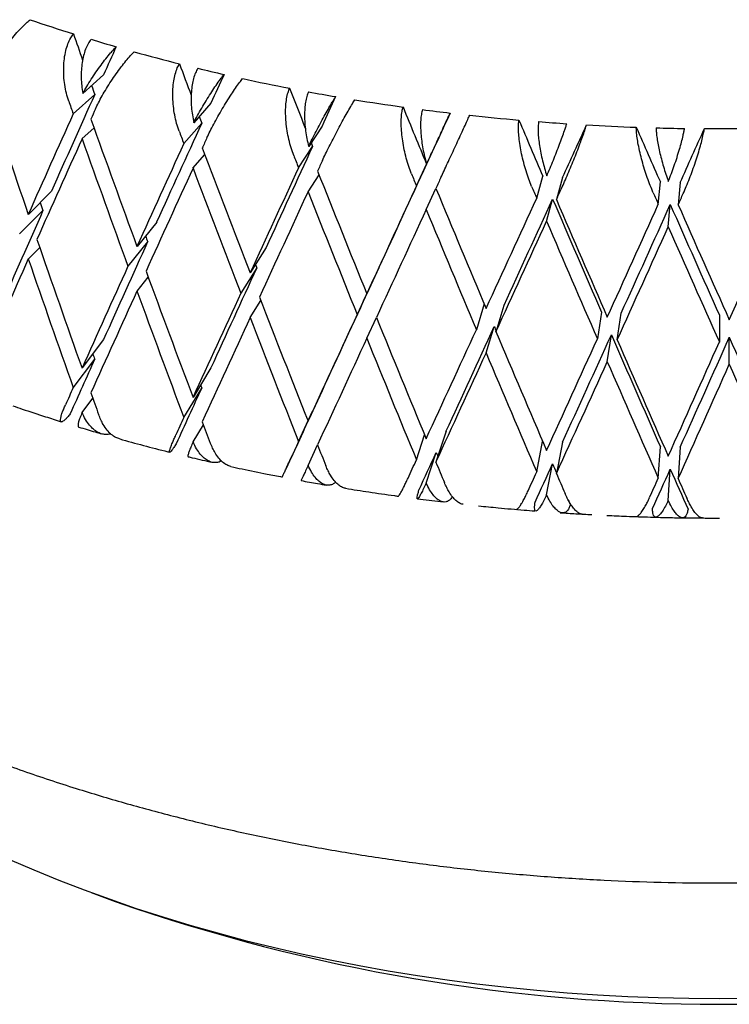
# Model space of a CAD drawing. Header units: millimetres. Extents: x 8 to 740, y 12 to 985.
# Tile 3 of 62: x 683.59 to 691.2, y 85.34 to 95.9. Entities that reach past the tile are written whole.
import ezdxf

# ---------------------------------------------------------------- set-up
doc = ezdxf.new("R2010")
doc.units = ezdxf.units.MM

msp = doc.modelspace()

# ---------------------------------------------------------------- linework, layer by layer
at = {"color": 7, "linetype": 'Continuous', "lineweight": 30}
for p, q in [((684.491, 95.306), (684.269, 95.107)), ((684.165, 94.889), (684.396, 95.096)), ((685.641, 95.003), (685.457, 94.793)), ((685.351, 94.569), (685.542, 94.787)), ((684.259, 94.621), (684.389, 94.737)), ((686.833, 94.758), (686.689, 94.54)), ((686.581, 94.311), (686.731, 94.537)), ((688.057, 94.574), (687.953, 94.35)), ((685.449, 94.306), (685.576, 94.451)), ((687.845, 94.115), (687.953, 94.348)), ((686.682, 94.053), (686.801, 94.233)), ((689.133, 93.984), (689.199, 94.222)), ((689.41, 94.206), (689.345, 93.969)), ((690.437, 93.918), (690.459, 94.158)), ((690.672, 94.153), (690.65, 93.914)), ((683.934, 94.061), (683.684, 93.811)), ((687.949, 93.864), (688.053, 94.089)), ((689.239, 93.736), (689.304, 93.975)), ((683.841, 93.852), (683.591, 93.603)), ((690.543, 93.676), (690.565, 93.917)), ((685.06, 93.728), (684.849, 93.467)), ((683.684, 93.333), (683.806, 93.456)), ((684.963, 93.515), (684.752, 93.254)), ((686.232, 93.454), (686.061, 93.183)), ((686.132, 93.236), (685.961, 92.965)), ((687.441, 93.239), (687.312, 92.96)), ((684.849, 92.989), (684.969, 93.138)), ((687.338, 93.016), (687.209, 92.737)), ((686.061, 92.705), (686.176, 92.887)), ((688.571, 92.851), (688.487, 92.574)), ((688.697, 92.553), (688.783, 92.838)), ((687.312, 92.483), (687.415, 92.706)), ((689.828, 92.763), (689.784, 92.475)), ((689.996, 92.465), (690.04, 92.753)), ((691.091, 92.731), (691.091, 92.442)), ((688.592, 92.325), (688.678, 92.609)), ((684.491, 92.468), (684.26, 92.164)), ((689.89, 92.231), (689.934, 92.519)), ((691.198, 92.204), (691.198, 92.493)), ((684.165, 91.953), (684.396, 92.258)), ((685.641, 92.165), (685.45, 91.849)), ((685.351, 91.634), (685.542, 91.949)), ((684.26, 91.687), (684.376, 91.839)), ((686.833, 91.92), (686.682, 91.596)), ((686.581, 91.375), (686.731, 91.7)), ((685.45, 91.373), (685.561, 91.555)), ((687.845, 91.18), (687.932, 91.446)), ((688.161, 91.485), (688.053, 91.154)), ((686.683, 91.119), (686.785, 91.339)), ((689.133, 91.049), (689.197, 91.377)), ((689.41, 91.369), (689.345, 91.034)), ((690.437, 90.983), (690.459, 91.32)), ((690.672, 91.316), (690.65, 90.978)), ((687.949, 90.929), (688.057, 91.259)), ((689.239, 90.803), (689.304, 91.137)), ((690.544, 90.743), (690.565, 91.079)), ((684.359, 86.541), (684.616, 86.446))]:
    msp.add_line(p, q, dxfattribs=at)
at = {"color": 7, "linetype": 'Continuous', "lineweight": 30, "flags": 128}
msp.add_lwpolyline([(683.482, 86.896), (683.744, 86.783), (684.011, 86.674), (684.283, 86.569), (684.56, 86.468), (684.841, 86.371), (685.127, 86.279), (685.416, 86.191), (685.71, 86.108), (686.007, 86.028), (686.308, 85.954), (686.612, 85.884), (686.919, 85.819), (687.229, 85.758), (687.541, 85.702), (687.856, 85.651), (688.173, 85.604), (688.492, 85.562), (688.813, 85.525), (689.136, 85.493), (689.46, 85.466), (689.785, 85.444), (690.111, 85.427), (690.437, 85.415), (690.764, 85.407), (691.091, 85.405), (691.419, 85.407)], dxfattribs=at)
at = {"color": 7, "linetype": 'Continuous', "lineweight": 30}
for centre, radius, start, end in [((689.929, 114.114), 19.251, 251.1301, 252.5863), ((690.18, 114.921), 20.096, 253.1537, 253.9589), ((690.396, 115.693), 20.898, 254.5198, 255.8985), ((690.578, 116.426), 21.653, 256.4378, 257.2039), ((690.728, 117.105), 22.349, 257.7382, 259.0565), ((690.847, 117.727), 22.982, 259.5742, 260.3106), ((690.937, 118.279), 23.541, 260.8246, 262.098), ((691.003, 118.759), 24.025, 262.6001, 263.315), ((691.047, 119.155), 24.424, 263.8146, 265.0572), ((691.073, 119.466), 24.736, 265.549, 266.2501), ((691.087, 119.685), 24.956, 266.7407, 267.9655), ((691.091, 119.813), 25.084, 268.4522, 269.1468), ((691.091, 119.844), 25.114, 269.6335, 270.8532), ((691.091, 104.897), 19.554, 250.6601, 289.3399)]:
    msp.add_arc(centre, radius, start, end, dxfattribs=at)
for centre, major_axis, ratio, start_param, end_param in [((691.091, 101.102), (-12.185, 36.764), 0.213798, 1.6459, 1.653601), ((691.091, 101.102), (14.148, 29.216), 0.108625, 1.812265, 1.822759), ((691.091, 101.102), (-12.723, 36.174), 0.192259, 1.660494, 1.669918), ((691.091, 101.102), (14.345, 29.951), 0.070696, 1.799101, 1.809596), ((691.091, 101.579), (-11.976, 38.613), 0.233895, 1.663885, 1.700409), ((691.091, 101.102), (-12.185, 36.764), 0.213798, 1.661119, 1.663741), ((691.091, 101.102), (-13.192, 35.556), 0.169273, 1.675551, 1.687728), ((691.091, 101.102), (14.148, 29.216), 0.108625, 1.830106, 1.8664), ((691.091, 101.102), (-12.605, 38.032), 0.213798, 1.660101, 1.663741), ((691.091, 101.102), (14.461, 30.688), 0.034713, 1.784856, 1.79535), ((691.091, 100.624), (14.636, 30.224), 0.108625, 1.812256, 1.815903), ((691.091, 101.102), (-13.59, 34.913), 0.144826, 1.690988, 1.708829), ((691.091, 101.102), (14.5, 31.421), 0.000589, 1.769846, 1.78034), ((691.091, 101.102), (14.636, 30.224), 0.108625, 1.830106, 1.866644), ((691.091, 101.579), (-12.605, 38.032), 0.213798, 1.677944, 1.714468), ((691.091, 101.102), (14.345, 29.951), 0.070696, 1.816942, 1.853236), ((691.091, 101.102), (-12.723, 36.174), 0.192259, 1.676308, 1.678334), ((691.091, 101.102), (-13.917, 34.249), 0.118893, 1.706707, 1.724548), ((691.091, 101.102), (-13.162, 37.421), 0.192259, 1.674695, 1.678334), ((691.091, 100.624), (14.464, 32.148), 0.031761, 4.525708, 4.543569), ((691.091, 101.102), (-14.171, 33.564), 0.091438, 1.722595, 1.740435), ((691.091, 100.624), (14.354, 32.863), 0.062413, 4.541518, 4.559379), ((691.091, 100.624), (14.636, 30.224), 0.108625, 1.823007, 1.859549), ((691.091, 101.102), (-12.605, 38.032), 0.213798, 1.670845, 1.707374), ((691.091, 100.624), (14.839, 30.984), 0.070696, 1.799093, 1.802739), ((691.091, 101.102), (-13.192, 35.556), 0.169273, 1.692186, 1.693392), ((691.091, 101.102), (14.839, 30.984), 0.070696, 1.816942, 1.853481), ((691.091, 101.579), (-13.162, 37.421), 0.192259, 1.692537, 1.729062), ((691.091, 101.102), (14.461, 30.688), 0.034713, 1.802696, 1.83899), ((691.091, 101.102), (-13.647, 36.782), 0.169273, 1.689752, 1.693392), ((691.091, 100.624), (14.959, 31.746), 0.034713, 1.784847, 1.788493), ((691.091, 100.624), (14.839, 30.984), 0.070696, 1.809843, 1.846386), ((691.091, 101.102), (-13.162, 37.421), 0.192259, 1.685439, 1.721967), ((691.091, 101.102), (14.959, 31.746), 0.034713, 1.802696, 1.839235), ((691.091, 101.579), (-13.647, 36.782), 0.169273, 1.707595, 1.744119), ((691.091, 101.102), (14.5, 31.421), 0.000589, 1.787686, 1.82398), ((691.091, 101.102), (-14.058, 36.117), 0.144826, 1.70519, 1.708829), ((691.091, 100.624), (15, 32.505), 0.000589, 1.769837, 1.773483), ((691.091, 100.624), (14.959, 31.746), 0.034713, 1.795597, 1.83214), ((691.091, 101.102), (-13.647, 36.782), 0.169273, 1.700496, 1.737025), ((691.091, 101.102), (15, 32.505), 0.000589, 1.787686, 1.824225), ((691.091, 101.579), (-14.058, 36.117), 0.144826, 1.723032, 1.759557), ((691.091, 101.102), (-14.396, 35.43), 0.118893, 1.720909, 1.724548), ((691.091, 100.624), (14.963, 33.256), 0.031761, 4.525218, 4.528865), ((691.091, 101.102), (14.963, 33.256), 0.031761, 4.474476, 4.511015), ((691.091, 100.624), (14.464, 32.148), 0.031761, 4.482061, 4.518361), ((691.091, 101.102), (-13.917, 34.249), 0.118893, 1.731894, 1.768181), ((691.091, 101.579), (-14.396, 35.43), 0.118893, 1.738751, 1.775276), ((691.091, 101.102), (-14.66, 34.722), 0.091438, 1.736796, 1.740435), ((691.091, 100.624), (14.849, 33.996), 0.062413, 4.541028, 4.544674), ((691.091, 101.102), (14.148, 29.216), 0.108625, 1.873739, 1.910026), ((691.091, 101.102), (-11.577, 37.326), 0.233895, 1.690963, 1.693315), ((691.091, 100.624), (15, 32.505), 0.000589, 1.780585, 1.817123), ((691.091, 101.102), (-14.058, 36.117), 0.144826, 1.71593, 1.752462), ((691.091, 101.102), (14.849, 33.996), 0.062413, 4.490286, 4.526825), ((691.091, 100.624), (14.354, 32.863), 0.062413, 4.497871, 4.534171), ((691.091, 101.102), (-14.171, 33.564), 0.091438, 1.747782, 1.784069), ((691.091, 101.579), (-14.66, 34.722), 0.091438, 1.754638, 1.791163), ((691.091, 101.102), (14.66, 34.722), 0.091438, 4.506211, 4.54275), ((691.091, 100.624), (14.963, 33.256), 0.031761, 4.481571, 4.518114), ((691.091, 101.102), (-14.396, 35.43), 0.118893, 1.731652, 1.768181), ((691.091, 100.624), (14.849, 33.996), 0.062413, 4.497381, 4.533924), ((691.091, 101.102), (-14.66, 34.722), 0.091438, 1.74754, 1.784069), ((691.091, 101.579), (-11.976, 38.613), 0.233895, 1.707504, 1.744049), ((691.091, 101.102), (-12.185, 36.764), 0.213798, 1.70559, 1.707374), ((691.091, 101.102), (14.345, 29.951), 0.070696, 1.860575, 1.896862), ((691.091, 100.624), (14.636, 30.224), 0.108625, 1.866644, 1.903169), ((691.091, 101.102), (-11.976, 38.613), 0.233895, 1.700409, 1.736948), ((691.091, 101.102), (14.839, 30.984), 0.070696, 1.860575, 1.897107), ((691.091, 101.579), (-12.605, 38.032), 0.213798, 1.721563, 1.758108), ((691.091, 101.102), (14.461, 30.688), 0.034713, 1.846329, 1.882616), ((691.091, 101.102), (-12.723, 36.174), 0.192259, 1.72093, 1.721967), ((691.091, 101.102), (14.5, 31.421), 0.000589, 1.83132, 1.867607), ((691.091, 100.624), (14.839, 30.984), 0.070696, 1.853481, 1.890005), ((691.091, 101.102), (-12.605, 38.032), 0.213798, 1.714468, 1.751007), ((691.091, 101.102), (14.959, 31.746), 0.034713, 1.846329, 1.882861), ((691.091, 101.579), (-13.162, 37.421), 0.192259, 1.736157, 1.772702), ((691.091, 100.624), (14.959, 31.746), 0.034713, 1.839235, 1.87576), ((691.091, 101.102), (-13.162, 37.421), 0.192259, 1.729062, 1.765601), ((691.091, 101.102), (15, 32.505), 0.000589, 1.83132, 1.867852), ((691.091, 101.579), (-13.647, 36.782), 0.169273, 1.751214, 1.787759), ((691.091, 101.102), (14.963, 33.256), 0.031761, 4.43085, 4.467382), ((691.091, 100.624), (14.464, 32.148), 0.031761, 4.438441, 4.474721), ((691.091, 101.102), (-13.59, 34.913), 0.144826, 1.759801, 1.761226), ((691.091, 100.624), (15, 32.505), 0.000589, 1.824225, 1.86075), ((691.091, 101.102), (-13.647, 36.782), 0.169273, 1.744119, 1.780658), ((691.091, 101.579), (-14.058, 36.117), 0.144826, 1.766652, 1.803197), ((691.091, 101.102), (14.849, 33.996), 0.062413, 4.44666, 4.483192), ((691.091, 100.624), (14.354, 32.863), 0.062413, 4.454251, 4.490531), ((691.091, 101.102), (-13.917, 34.249), 0.118893, 1.77552, 1.811814), ((691.091, 101.579), (-14.396, 35.43), 0.118893, 1.782371, 1.818916), ((691.091, 100.624), (14.171, 33.564), 0.091438, 4.470176, 4.506456), ((691.091, 101.102), (-14.171, 33.564), 0.091438, 1.791408, 1.827702), ((691.091, 101.102), (14.66, 34.722), 0.091438, 4.462585, 4.499117), ((691.091, 101.102), (14.345, 29.951), 0.070696, 1.904208, 1.924691), ((691.091, 101.102), (-11.577, 37.326), 0.233895, 1.735345, 1.736948), ((691.091, 100.624), (14.963, 33.256), 0.031761, 4.437952, 4.474476), ((691.091, 101.102), (-14.058, 36.117), 0.144826, 1.759557, 1.796095), ((691.091, 100.624), (14.849, 33.996), 0.062413, 4.453762, 4.490286), ((691.091, 101.102), (-14.396, 35.43), 0.118893, 1.775276, 1.811814), ((691.091, 100.624), (14.66, 34.722), 0.091438, 4.469686, 4.506211), ((691.091, 101.102), (-14.66, 34.722), 0.091438, 1.791163, 1.827702), ((691.091, 101.102), (14.839, 30.984), 0.070696, 1.904208, 1.9104), ((691.091, 101.102), (14.461, 30.688), 0.034713, 1.889963, 1.910445), ((691.091, 101.102), (-12.185, 36.764), 0.213798, 1.750092, 1.751007), ((691.091, 101.579), (-11.976, 38.613), 0.233895, 1.751151, 1.757351), ((691.091, 101.102), (14.959, 31.746), 0.034713, 1.889963, 1.896154), ((691.091, 101.102), (14.5, 31.421), 0.000589, 1.874953, 1.895435), ((691.091, 101.579), (-12.605, 38.032), 0.213798, 1.76521, 1.77141), ((691.091, 101.102), (15, 32.505), 0.000589, 1.874953, 1.881144), ((691.091, 101.579), (-13.162, 37.421), 0.192259, 1.779804, 1.786004), ((691.091, 100.624), (14.464, 32.148), 0.031761, 4.417968, 4.431095), ((691.091, 101.102), (-13.192, 35.556), 0.169273, 1.788004, 1.789195), ((691.091, 101.102), (14.963, 33.256), 0.031761, 4.417557, 4.423749), ((691.091, 101.579), (-13.647, 36.782), 0.169273, 1.794861, 1.801061), ((691.091, 100.624), (14.354, 32.863), 0.062413, 4.433778, 4.446905), ((691.091, 101.102), (-13.59, 34.913), 0.144826, 1.803442, 1.806342), ((691.091, 101.102), (14.849, 33.996), 0.062413, 4.433367, 4.439559), ((691.091, 101.579), (-14.058, 36.117), 0.144826, 1.810298, 1.816499), ((691.091, 100.624), (14.171, 33.564), 0.091438, 4.449703, 4.46283), ((691.091, 101.102), (-13.917, 34.249), 0.118893, 1.819161, 1.832297), ((691.091, 101.102), (14.66, 34.722), 0.091438, 4.449292, 4.455483), ((691.091, 101.579), (-14.396, 35.43), 0.118893, 1.826017, 1.832218), ((691.091, 101.102), (-13.59, 34.913), 0.144826, 1.815061, 1.816578)]:
    msp.add_ellipse(centre, major_axis=major_axis, ratio=ratio, start_param=start_param, end_param=end_param, dxfattribs=at)
for points, knots in [([(683.259, 95.307), (683.269, 95.328), (683.289, 95.372), (683.33, 95.444), (683.378, 95.52), (683.431, 95.596), (683.488, 95.672), (683.546, 95.742), (683.604, 95.806), (683.657, 95.858), (683.688, 95.886), (683.703, 95.898)], [0, 0, 0, 0, 0.114606, 0.23252, 0.347132, 0.465168, 0.577786, 0.694016, 0.800844, 0.911181, 1, 1, 1, 1]), ([(684.117, 95.026), (684.108, 95.053), (684.09, 95.109), (684.073, 95.2), (684.063, 95.295), (684.062, 95.389), (684.069, 95.481), (684.084, 95.565), (684.108, 95.64), (684.135, 95.701), (684.158, 95.731), (684.168, 95.745)], [0, 0, 0, 0, 0.114542, 0.23238, 0.34693, 0.464926, 0.577123, 0.692931, 0.799182, 0.908911, 1, 1, 1, 1]), ([(684.356, 95.687), (684.345, 95.672), (684.323, 95.642), (684.296, 95.582), (684.275, 95.514), (684.26, 95.439), (684.252, 95.359), (684.25, 95.275), (684.255, 95.19), (684.264, 95.135), (684.269, 95.107)], [0, 0, 0, 0, 0.121172, 0.245978, 0.367117, 0.49156, 0.616821, 0.745339, 0.871171, 1, 1, 1, 1]), ([(684.269, 95.107), (684.283, 95.132), (684.31, 95.181), (684.358, 95.258), (684.409, 95.336), (684.462, 95.411), (684.515, 95.481), (684.56, 95.535), (684.597, 95.577), (684.617, 95.597), (684.627, 95.608)], [0, 0, 0, 0, 0.137628, 0.279151, 0.416817, 0.558784, 0.691042, 0.827634, 0.913195, 1, 1, 1, 1]), ([(684.404, 94.941), (684.414, 94.963), (684.435, 95.007), (684.475, 95.082), (684.521, 95.16), (684.571, 95.239), (684.625, 95.317), (684.678, 95.39), (684.731, 95.457), (684.778, 95.512), (684.806, 95.541), (684.818, 95.553)], [0, 0, 0, 0, 0.114606, 0.23252, 0.347132, 0.465168, 0.577786, 0.694016, 0.800844, 0.911181, 1, 1, 1, 1]), ([(685.301, 94.704), (685.291, 94.731), (685.272, 94.786), (685.252, 94.876), (685.238, 94.97), (685.231, 95.064), (685.233, 95.156), (685.241, 95.241), (685.258, 95.317), (685.278, 95.379), (685.296, 95.411), (685.304, 95.425)], [0, 0, 0, 0, 0.114542, 0.23238, 0.34693, 0.464926, 0.577123, 0.692931, 0.799182, 0.908911, 1, 1, 1, 1]), ([(685.5, 95.377), (685.492, 95.361), (685.474, 95.329), (685.454, 95.269), (685.439, 95.2), (685.43, 95.125), (685.428, 95.043), (685.431, 94.96), (685.441, 94.875), (685.452, 94.821), (685.457, 94.793)], [0, 0, 0, 0, 0.121172, 0.245978, 0.367117, 0.49156, 0.616821, 0.745339, 0.871171, 1, 1, 1, 1]), ([(685.457, 94.793), (685.47, 94.818), (685.497, 94.869), (685.542, 94.949), (685.59, 95.029), (685.638, 95.106), (685.685, 95.179), (685.725, 95.235), (685.757, 95.279), (685.774, 95.3), (685.782, 95.311)], [0, 0, 0, 0, 0.137628, 0.279151, 0.416817, 0.558784, 0.691042, 0.827634, 0.913195, 1, 1, 1, 1]), ([(685.599, 94.634), (685.61, 94.656), (685.631, 94.702), (685.671, 94.778), (685.715, 94.859), (685.762, 94.94), (685.811, 95.021), (685.859, 95.097), (685.906, 95.166), (685.947, 95.223), (685.971, 95.253), (685.981, 95.266)], [0, 0, 0, 0, 0.114606, 0.23252, 0.347132, 0.465168, 0.577786, 0.694016, 0.800844, 0.911181, 1, 1, 1, 1]), ([(686.529, 94.443), (686.519, 94.469), (686.499, 94.523), (686.476, 94.613), (686.457, 94.706), (686.446, 94.799), (686.441, 94.891), (686.443, 94.976), (686.452, 95.053), (686.466, 95.116), (686.479, 95.148), (686.485, 95.163)], [0, 0, 0, 0, 0.114542, 0.23238, 0.34693, 0.464926, 0.577123, 0.692931, 0.799182, 0.908911, 1, 1, 1, 1]), ([(686.688, 95.125), (686.681, 95.109), (686.668, 95.076), (686.655, 95.015), (686.646, 94.945), (686.644, 94.87), (686.647, 94.789), (686.655, 94.706), (686.669, 94.621), (686.682, 94.568), (686.689, 94.54)], [0, 0, 0, 0, 0.121172, 0.245978, 0.367117, 0.49156, 0.616821, 0.745339, 0.871171, 1, 1, 1, 1]), ([(676.591, 95.098), (676.592, 95.069), (676.593, 95.016), (676.597, 94.951), (676.598, 94.903), (676.601, 94.842), (676.605, 94.764), (676.613, 94.66), (676.625, 94.537), (676.642, 94.395), (676.668, 94.227), (676.705, 94.035), (676.757, 93.817), (676.82, 93.592), (676.883, 93.403), (676.938, 93.253), (676.981, 93.143), (677.026, 93.035), (677.071, 92.933), (677.114, 92.841), (677.154, 92.759), (677.189, 92.688), (677.22, 92.627), (677.247, 92.577), (677.268, 92.538), (677.284, 92.509), (677.297, 92.484), (677.312, 92.458), (677.331, 92.425), (677.353, 92.385), (677.391, 92.32), (677.446, 92.229), (677.515, 92.119), (677.585, 92.012), (677.656, 91.908), (677.732, 91.802), (677.813, 91.692), (677.899, 91.579), (677.993, 91.461), (678.096, 91.337), (678.21, 91.205), (678.338, 91.064), (678.481, 90.914), (678.642, 90.752), (678.825, 90.578), (679.031, 90.393), (679.225, 90.228), (679.401, 90.086), (679.549, 89.971), (679.697, 89.86), (679.844, 89.752), (679.991, 89.649), (680.136, 89.55), (680.271, 89.461), (680.384, 89.388), (680.475, 89.33), (680.545, 89.287), (680.602, 89.252), (680.644, 89.227), (680.672, 89.21), (680.692, 89.198), (680.71, 89.187), (680.73, 89.175), (680.759, 89.158), (680.798, 89.135), (680.847, 89.106), (680.907, 89.072), (680.984, 89.028), (681.083, 88.972), (681.204, 88.906), (681.343, 88.831), (681.501, 88.749), (681.679, 88.659), (681.876, 88.563), (682.094, 88.461), (682.324, 88.357), (682.565, 88.253), (682.816, 88.149), (683.08, 88.045), (683.352, 87.943), (683.628, 87.844), (683.91, 87.748), (684.269, 87.632), (684.711, 87.5), (685.241, 87.357), (685.782, 87.225), (686.336, 87.106), (686.9, 87), (687.475, 86.907), (688.059, 86.827), (688.651, 86.761), (689.25, 86.709), (689.856, 86.671), (690.467, 86.648), (691.054, 86.641), (691.613, 86.647), (692.145, 86.663), (692.678, 86.692), (693.211, 86.732), (693.743, 86.783), (694.274, 86.846), (694.801, 86.921), (695.315, 87.006), (695.812, 87.1), (696.289, 87.201), (696.744, 87.308), (697.179, 87.42), (697.594, 87.536), (697.988, 87.655), (698.362, 87.777), (698.717, 87.901), (699.052, 88.025), (699.369, 88.149), (699.667, 88.273), (699.947, 88.396), (700.193, 88.509), (700.406, 88.611), (700.591, 88.703), (700.765, 88.792), (700.93, 88.879), (701.08, 88.961), (701.215, 89.037), (701.331, 89.103), (701.43, 89.162), (701.502, 89.205), (701.55, 89.234), (701.584, 89.254), (701.622, 89.278), (701.671, 89.308), (701.736, 89.348), (701.818, 89.401), (701.92, 89.466), (702.034, 89.542), (702.155, 89.624), (702.316, 89.736), (702.509, 89.876), (702.723, 90.039), (702.92, 90.197), (703.102, 90.35), (703.278, 90.505), (703.47, 90.683), (703.678, 90.888), (703.902, 91.124), (704.074, 91.321), (704.2, 91.474), (704.283, 91.578), (704.364, 91.684), (704.444, 91.792), (704.519, 91.898), (704.593, 92.005), (704.662, 92.11), (704.725, 92.21), (704.778, 92.297), (704.818, 92.366), (704.849, 92.419), (704.873, 92.461), (704.895, 92.502), (704.923, 92.552), (704.957, 92.616), (704.998, 92.696), (705.043, 92.788), (705.092, 92.889), (705.142, 93.002), (705.194, 93.125), (705.245, 93.253), (705.293, 93.385), (705.339, 93.52), (705.383, 93.663), (705.423, 93.808), (705.461, 93.964), (705.495, 94.124), (705.524, 94.286), (705.545, 94.429), (705.56, 94.554), (705.57, 94.663), (705.578, 94.761), (705.583, 94.858), (705.589, 94.97), (705.591, 95.054), (705.591, 95.098)], [0, 0, 0, 0, 0.002466, 0.004476, 0.006219, 0.0081, 0.011375, 0.015041, 0.019916, 0.025336, 0.03105, 0.038991, 0.047263, 0.055865, 0.064797, 0.068966, 0.073204, 0.077495, 0.081512, 0.08512, 0.088319, 0.091108, 0.093489, 0.09546, 0.097022, 0.098111, 0.098932, 0.099957, 0.101256, 0.10283, 0.104636, 0.109073, 0.113694, 0.117759, 0.121956, 0.126285, 0.130747, 0.135341, 0.140242, 0.145329, 0.150869, 0.156862, 0.163308, 0.170206, 0.178016, 0.186334, 0.195161, 0.2006, 0.206157, 0.211464, 0.216458, 0.221755, 0.226648, 0.231139, 0.235227, 0.237728, 0.240045, 0.241991, 0.243148, 0.244045, 0.244681, 0.245058, 0.245666, 0.246577, 0.247802, 0.249342, 0.251195, 0.253363, 0.256542, 0.26022, 0.264396, 0.269071, 0.274245, 0.279917, 0.286087, 0.292756, 0.299169, 0.305984, 0.313088, 0.320224, 0.327383, 0.334563, 0.341766, 0.354552, 0.367408, 0.380334, 0.393329, 0.406394, 0.41953, 0.432735, 0.446011, 0.459357, 0.472773, 0.48626, 0.499817, 0.511494, 0.523224, 0.535005, 0.546838, 0.558724, 0.570662, 0.582652, 0.594502, 0.60601, 0.617175, 0.627997, 0.638475, 0.648611, 0.658403, 0.667853, 0.676959, 0.685722, 0.694142, 0.702219, 0.709952, 0.717343, 0.722897, 0.72824, 0.733371, 0.738292, 0.742932, 0.747012, 0.750608, 0.753719, 0.756345, 0.757378, 0.758334, 0.759534, 0.761085, 0.762985, 0.765801, 0.769145, 0.773019, 0.777213, 0.781387, 0.789512, 0.797541, 0.804629, 0.811639, 0.818575, 0.825614, 0.835345, 0.845473, 0.855997, 0.86024, 0.864545, 0.868911, 0.873338, 0.877739, 0.881808, 0.886357, 0.890357, 0.893808, 0.896709, 0.898603, 0.900157, 0.901644, 0.903406, 0.906107, 0.909269, 0.912845, 0.916821, 0.921197, 0.925975, 0.931152, 0.936029, 0.941215, 0.946709, 0.952414, 0.957864, 0.964524, 0.970644, 0.976225, 0.980751, 0.984847, 0.988512, 0.991927, 0.995733, 1, 1, 1, 1]), ([(686.689, 94.54), (686.701, 94.566), (686.727, 94.618), (686.769, 94.7), (686.813, 94.783), (686.856, 94.862), (686.897, 94.937), (686.931, 94.995), (686.958, 95.041), (686.972, 95.062), (686.979, 95.073)], [0, 0, 0, 0, 0.137628, 0.279151, 0.416817, 0.558784, 0.691042, 0.827634, 0.913195, 1, 1, 1, 1]), ([(686.837, 94.388), (686.848, 94.411), (686.869, 94.458), (686.908, 94.536), (686.95, 94.619), (686.993, 94.703), (687.038, 94.786), (687.08, 94.864), (687.121, 94.935), (687.156, 94.994), (687.175, 95.025), (687.184, 95.039)], [0, 0, 0, 0, 0.114606, 0.23252, 0.347132, 0.465168, 0.577786, 0.694016, 0.800844, 0.911181, 1, 1, 1, 1]), ([(687.791, 94.245), (687.781, 94.271), (687.761, 94.324), (687.734, 94.412), (687.712, 94.504), (687.696, 94.597), (687.685, 94.688), (687.68, 94.773), (687.682, 94.85), (687.688, 94.913), (687.697, 94.947), (687.701, 94.962)], [0, 0, 0, 0, 0.114542, 0.23238, 0.34693, 0.464926, 0.577123, 0.692931, 0.799182, 0.908911, 1, 1, 1, 1]), ([(687.909, 94.934), (687.904, 94.917), (687.896, 94.884), (687.889, 94.822), (687.888, 94.753), (687.891, 94.677), (687.9, 94.596), (687.913, 94.514), (687.931, 94.43), (687.946, 94.377), (687.953, 94.35)], [0, 0, 0, 0, 0.121172, 0.245978, 0.367117, 0.49156, 0.616821, 0.745339, 0.871171, 1, 1, 1, 1]), ([(687.953, 94.35), (687.965, 94.377), (687.99, 94.43), (688.029, 94.514), (688.068, 94.599), (688.106, 94.68), (688.141, 94.757), (688.169, 94.817), (688.19, 94.863), (688.201, 94.886), (688.206, 94.897)], [0, 0, 0, 0, 0.137628, 0.279151, 0.416817, 0.558784, 0.691042, 0.827634, 0.913195, 1, 1, 1, 1]), ([(688.107, 94.206), (688.118, 94.229), (688.14, 94.277), (688.177, 94.357), (688.216, 94.442), (688.256, 94.528), (688.295, 94.613), (688.332, 94.693), (688.366, 94.766), (688.394, 94.827), (688.409, 94.859), (688.415, 94.873)], [0, 0, 0, 0, 0.114606, 0.23252, 0.347132, 0.465168, 0.577786, 0.694016, 0.800844, 0.911181, 1, 1, 1, 1]), ([(689.079, 94.111), (689.069, 94.136), (689.048, 94.188), (689.019, 94.275), (688.993, 94.366), (688.971, 94.458), (688.954, 94.549), (688.943, 94.633), (688.937, 94.71), (688.937, 94.773), (688.941, 94.807), (688.943, 94.822)], [0, 0, 0, 0, 0.114542, 0.23238, 0.34693, 0.464926, 0.577123, 0.692931, 0.799182, 0.908911, 1, 1, 1, 1]), ([(689.154, 94.805), (689.152, 94.788), (689.148, 94.755), (689.148, 94.692), (689.153, 94.623), (689.163, 94.548), (689.177, 94.468), (689.195, 94.386), (689.217, 94.303), (689.233, 94.251), (689.242, 94.225)], [0, 0, 0, 0, 0.121172, 0.245978, 0.367117, 0.49156, 0.616821, 0.745339, 0.871171, 1, 1, 1, 1]), ([(689.242, 94.225), (689.253, 94.252), (689.276, 94.306), (689.312, 94.392), (689.346, 94.478), (689.378, 94.561), (689.407, 94.64), (689.429, 94.701), (689.445, 94.749), (689.452, 94.771), (689.456, 94.783)], [0, 0, 0, 0, 0.137628, 0.279151, 0.416817, 0.558784, 0.691042, 0.827634, 0.913195, 1, 1, 1, 1]), ([(689.399, 94.088), (689.41, 94.112), (689.432, 94.161), (689.468, 94.243), (689.504, 94.33), (689.539, 94.417), (689.574, 94.505), (689.604, 94.586), (689.632, 94.661), (689.653, 94.723), (689.663, 94.755), (689.668, 94.77)], [0, 0, 0, 0, 0.114606, 0.23252, 0.347132, 0.465168, 0.577786, 0.694016, 0.800844, 0.911181, 1, 1, 1, 1]), ([(690.383, 94.042), (690.372, 94.067), (690.35, 94.118), (690.319, 94.203), (690.289, 94.293), (690.263, 94.383), (690.24, 94.473), (690.222, 94.557), (690.209, 94.633), (690.202, 94.697), (690.201, 94.73), (690.201, 94.745)], [0, 0, 0, 0, 0.114542, 0.23238, 0.34693, 0.464926, 0.577123, 0.692931, 0.799182, 0.908911, 1, 1, 1, 1]), ([(690.413, 94.739), (690.414, 94.722), (690.415, 94.689), (690.422, 94.627), (690.434, 94.558), (690.449, 94.483), (690.469, 94.404), (690.492, 94.323), (690.517, 94.242), (690.535, 94.19), (690.544, 94.164)], [0, 0, 0, 0, 0.1211723, 0.2459781, 0.3671171, 0.4915599, 0.6168215, 0.7453387, 0.8711714, 1, 1, 1, 1]), ([(690.544, 94.164), (690.555, 94.192), (690.577, 94.247), (690.608, 94.335), (690.638, 94.423), (690.664, 94.508), (690.686, 94.587), (690.701, 94.649), (690.712, 94.698), (690.716, 94.721), (690.717, 94.732)], [0, 0, 0, 0, 0.1376282, 0.2791513, 0.4168174, 0.5587839, 0.6910424, 0.8276344, 0.9131954, 1, 1, 1, 1]), ([(690.705, 94.035), (690.715, 94.06), (690.737, 94.11), (690.771, 94.194), (690.804, 94.282), (690.835, 94.372), (690.864, 94.461), (690.888, 94.544), (690.908, 94.619), (690.923, 94.682), (690.928, 94.715), (690.931, 94.73)], [0, 0, 0, 0, 0.114606, 0.23252, 0.347132, 0.465168, 0.577786, 0.694016, 0.800844, 0.911181, 1, 1, 1, 1]), ([(683.518, 91.759), (683.551, 91.747), (683.667, 91.707), (683.84, 91.65), (683.98, 91.606), (684.037, 91.588)], [0, 0, 0, 0, 0.196152, 0.676298, 1, 1, 1, 1]), ([(684.134, 91.673), (684.123, 91.66), (684.101, 91.633), (684.074, 91.607), (684.053, 91.59), (684.038, 91.586), (684.029, 91.593), (684.028, 91.611), (684.034, 91.642), (684.046, 91.681), (684.063, 91.724), (684.076, 91.754), (684.083, 91.77)], [0, 0, 0, 0, 0.0990323, 0.2010432, 0.3000449, 0.4017309, 0.504401, 0.609736, 0.7183968, 0.8299501, 0.9143315, 1, 1, 1, 1]), ([(684.26, 91.687), (684.253, 91.668), (684.237, 91.63), (684.222, 91.585), (684.216, 91.552), (684.217, 91.534), (684.224, 91.532), (684.226, 91.532)], [0, 0, 0, 0, 0.214145, 0.434413, 0.648591, 0.869315, 1, 1, 1, 1]), ([(684.568, 91.458), (684.554, 91.455), (684.524, 91.448), (684.477, 91.454), (684.429, 91.472), (684.382, 91.505), (684.338, 91.551), (684.295, 91.611), (684.272, 91.661), (684.26, 91.687)], [0, 0, 0, 0, 0.122237, 0.259304, 0.397697, 0.539682, 0.686151, 0.836518, 1, 1, 1, 1]), ([(684.663, 91.404), (684.649, 91.409), (684.618, 91.419), (684.572, 91.451), (684.527, 91.497), (684.49, 91.551), (684.46, 91.608), (684.445, 91.646), (684.438, 91.665)], [0, 0, 0, 0, 0.156961, 0.337804, 0.524402, 0.715992, 0.856966, 1, 1, 1, 1]), ([(684.226, 91.53), (684.284, 91.513), (684.365, 91.488), (684.448, 91.465), (684.471, 91.458)], [0, 0, 0, 0, 0.722182, 1, 1, 1, 1]), ([(685.269, 91.351), (685.26, 91.337), (685.243, 91.31), (685.222, 91.282), (685.208, 91.265), (685.199, 91.259), (685.196, 91.266), (685.2, 91.285), (685.21, 91.316), (685.226, 91.356), (685.244, 91.4), (685.258, 91.431), (685.265, 91.446)], [0, 0, 0, 0, 0.099032, 0.201043, 0.300045, 0.401731, 0.504401, 0.609736, 0.718397, 0.82995, 0.914331, 1, 1, 1, 1]), ([(684.663, 91.403), (684.748, 91.38), (684.919, 91.333), (685.098, 91.286), (685.193, 91.263), (685.2, 91.262)], [0, 0, 0, 0, 0.477445, 0.962187, 1, 1, 1, 1]), ([(685.45, 91.373), (685.442, 91.353), (685.424, 91.314), (685.407, 91.269), (685.396, 91.236), (685.392, 91.216), (685.395, 91.215), (685.396, 91.215)], [0, 0, 0, 0, 0.20926, 0.4245038, 0.6337968, 0.849486, 1, 1, 1, 1]), ([(685.754, 91.167), (685.75, 91.165), (685.733, 91.154), (685.699, 91.148), (685.656, 91.15), (685.612, 91.167), (685.569, 91.196), (685.526, 91.24), (685.485, 91.298), (685.462, 91.347), (685.45, 91.373)], [0, 0, 0, 0, 0.042284, 0.168673, 0.298488, 0.42956, 0.564034, 0.702754, 0.845167, 1, 1, 1, 1]), ([(685.855, 91.108), (685.855, 91.108), (685.84, 91.109), (685.81, 91.123), (685.766, 91.152), (685.724, 91.197), (685.688, 91.249), (685.658, 91.304), (685.643, 91.341), (685.635, 91.36)], [0, 0, 0, 0, 0.001523, 0.174192, 0.351339, 0.534123, 0.721797, 0.85989, 1, 1, 1, 1]), ([(685.396, 91.213), (685.411, 91.21), (685.497, 91.188), (685.584, 91.169), (685.655, 91.153)], [0, 0, 0, 0, 0.179117, 1, 1, 1, 1]), ([(685.855, 91.108), (685.895, 91.099), (686.024, 91.071), (686.207, 91.033), (686.352, 91.006), (686.406, 90.995)], [0, 0, 0, 0, 0.217976, 0.706509, 1, 1, 1, 1]), ([(686.406, 90.995), (686.406, 90.995), (686.405, 90.993), (686.408, 91), (686.416, 91.018), (686.431, 91.05), (686.45, 91.091), (686.47, 91.136), (686.485, 91.167), (686.492, 91.183)], [0, 0, 0, 0, 0.006598, 0.177077, 0.351982, 0.532409, 0.717639, 0.857751, 1, 1, 1, 1]), ([(686.683, 91.119), (686.674, 91.099), (686.655, 91.059), (686.634, 91.013), (686.618, 90.979), (686.609, 90.959), (686.609, 90.958), (686.609, 90.958)], [0, 0, 0, 0, 0.2055, 0.416876, 0.622408, 0.834221, 1, 1, 1, 1]), ([(686.979, 90.941), (686.97, 90.933), (686.95, 90.917), (686.915, 90.906), (686.877, 90.907), (686.837, 90.921), (686.797, 90.949), (686.757, 90.991), (686.718, 91.047), (686.695, 91.094), (686.683, 91.119)], [0, 0, 0, 0, 0.0977272, 0.2167992, 0.3390997, 0.4625838, 0.5892729, 0.7199622, 0.8541303, 1, 1, 1, 1]), ([(687.085, 90.875), (687.084, 90.875), (687.07, 90.875), (687.041, 90.888), (687.001, 90.915), (686.961, 90.957), (686.926, 91.007), (686.897, 91.061), (686.881, 91.097), (686.874, 91.116)], [0, 0, 0, 0, 0.015069, 0.185395, 0.360139, 0.540443, 0.725571, 0.86179, 1, 1, 1, 1]), ([(686.609, 90.957), (686.667, 90.946), (686.757, 90.929), (686.848, 90.914), (686.88, 90.909)], [0, 0, 0, 0, 0.6540637, 1, 1, 1, 1]), ([(687.647, 90.79), (687.647, 90.79), (687.648, 90.788), (687.655, 90.795), (687.668, 90.814), (687.687, 90.847), (687.709, 90.888), (687.731, 90.935), (687.747, 90.967), (687.754, 90.983)], [0, 0, 0, 0, 0.018249, 0.186729, 0.359582, 0.537893, 0.720951, 0.859419, 1, 1, 1, 1]), ([(687.949, 90.929), (687.939, 90.909), (687.92, 90.868), (687.895, 90.82), (687.875, 90.785), (687.861, 90.765), (687.852, 90.76), (687.85, 90.77), (687.854, 90.794), (687.862, 90.825), (687.869, 90.848), (687.871, 90.856)], [0, 0, 0, 0, 0.119854, 0.243135, 0.363008, 0.486545, 0.60299, 0.72322, 0.833004, 0.946354, 1, 1, 1, 1]), ([(688.229, 90.785), (688.226, 90.78), (688.216, 90.761), (688.193, 90.741), (688.163, 90.727), (688.13, 90.726), (688.095, 90.738), (688.058, 90.764), (688.022, 90.804), (687.984, 90.858), (687.961, 90.905), (687.949, 90.929)], [0, 0, 0, 0, 0.039879, 0.154808, 0.266347, 0.380911, 0.496583, 0.615257, 0.737678, 0.863359, 1, 1, 1, 1]), ([(688.344, 90.705), (688.342, 90.704), (688.329, 90.704), (688.303, 90.716), (688.267, 90.741), (688.23, 90.781), (688.196, 90.829), (688.168, 90.882), (688.152, 90.917), (688.144, 90.935)], [0, 0, 0, 0, 0.025603, 0.194108, 0.366982, 0.545358, 0.728506, 0.863269, 1, 1, 1, 1]), ([(687.085, 90.874), (687.168, 90.861), (687.342, 90.833), (687.529, 90.806), (687.634, 90.792), (687.647, 90.79)], [0, 0, 0, 0, 0.443802, 0.933664, 1, 1, 1, 1]), ([(688.913, 90.649), (688.914, 90.649), (688.917, 90.646), (688.929, 90.654), (688.947, 90.674), (688.97, 90.708), (688.994, 90.75), (689.018, 90.798), (689.034, 90.831), (689.041, 90.848)], [0, 0, 0, 0, 0.02674, 0.193763, 0.365121, 0.54189, 0.723364, 0.860635, 1, 1, 1, 1]), ([(689.239, 90.803), (689.229, 90.782), (689.209, 90.74), (689.181, 90.692), (689.157, 90.655), (689.137, 90.634), (689.122, 90.628), (689.113, 90.638), (689.11, 90.663), (689.111, 90.693), (689.115, 90.717), (689.116, 90.725)], [0, 0, 0, 0, 0.119854, 0.243135, 0.363008, 0.486545, 0.60299, 0.72322, 0.833004, 0.946354, 1, 1, 1, 1]), ([(689.494, 90.698), (689.488, 90.683), (689.478, 90.655), (689.457, 90.627), (689.432, 90.611), (689.405, 90.609), (689.375, 90.62), (689.343, 90.644), (689.309, 90.682), (689.274, 90.734), (689.251, 90.779), (689.239, 90.803)], [0, 0, 0, 0, 0.104109, 0.21135, 0.315427, 0.422327, 0.53026, 0.640996, 0.755227, 0.8725, 1, 1, 1, 1]), ([(689.622, 90.598), (689.62, 90.598), (689.609, 90.597), (689.586, 90.607), (689.554, 90.631), (689.52, 90.669), (689.489, 90.716), (689.461, 90.767), (689.445, 90.802), (689.437, 90.819)], [0, 0, 0, 0, 0.031321, 0.198836, 0.370696, 0.548026, 0.730099, 0.864071, 1, 1, 1, 1]), ([(690.196, 90.572), (690.197, 90.571), (690.203, 90.569), (690.218, 90.578), (690.241, 90.598), (690.268, 90.633), (690.295, 90.677), (690.321, 90.726), (690.336, 90.76), (690.344, 90.777)], [0, 0, 0, 0, 0.030947, 0.197248, 0.367866, 0.54387, 0.72456, 0.861237, 1, 1, 1, 1]), ([(687.854, 90.762), (687.865, 90.761), (687.958, 90.748), (688.051, 90.737), (688.134, 90.728)], [0, 0, 0, 0, 0.113454, 1, 1, 1, 1]), ([(688.511, 90.686), (688.581, 90.679), (688.743, 90.663), (688.943, 90.645), (689.074, 90.635), (689.112, 90.632)], [0, 0, 0, 0, 0.348533, 0.812287, 1, 1, 1, 1]), ([(690.544, 90.743), (690.533, 90.721), (690.512, 90.678), (690.481, 90.628), (690.453, 90.59), (690.428, 90.568), (690.407, 90.562), (690.391, 90.571), (690.38, 90.595), (690.376, 90.625), (690.375, 90.649), (690.375, 90.657)], [0, 0, 0, 0, 0.119854, 0.243135, 0.363008, 0.486545, 0.60299, 0.72322, 0.833004, 0.946354, 1, 1, 1, 1]), ([(690.756, 90.649), (690.753, 90.635), (690.747, 90.605), (690.733, 90.577), (690.715, 90.56), (690.693, 90.556), (690.668, 90.566), (690.64, 90.588), (690.61, 90.625), (690.577, 90.675), (690.555, 90.719), (690.544, 90.743)], [0, 0, 0, 0, 0.104109, 0.21135, 0.315427, 0.422327, 0.53026, 0.640996, 0.755227, 0.8725, 1, 1, 1, 1]), ([(690.91, 90.557), (690.909, 90.556), (690.9, 90.555), (690.881, 90.564), (690.853, 90.586), (690.822, 90.623), (690.793, 90.668), (690.767, 90.718), (690.751, 90.752), (690.743, 90.769)], [0, 0, 0, 0, 0.033079, 0.200291, 0.371839, 0.548846, 0.730589, 0.864318, 1, 1, 1, 1]), ([(689.385, 90.612), (689.441, 90.609), (689.554, 90.601), (689.667, 90.595), (689.724, 90.592)], [0, 0, 0, 0, 0.4974344, 1, 1, 1, 1]), ([(689.885, 90.584), (689.955, 90.58), (690.111, 90.573), (690.339, 90.566), (690.553, 90.56), (690.738, 90.557), (690.852, 90.556), (690.908, 90.556)], [0, 0, 0, 0, 0.207615, 0.456718, 0.668188, 0.834837, 1, 1, 1, 1]), ([(690.91, 90.556), (690.919, 90.556), (690.98, 90.555), (691.04, 90.555), (691.091, 90.555)], [0, 0, 0, 0, 0.153272, 1, 1, 1, 1])]:
    msp.add_open_spline(points, degree=3, knots=knots, dxfattribs=at)

doc.saveas('drawing.dxf')
